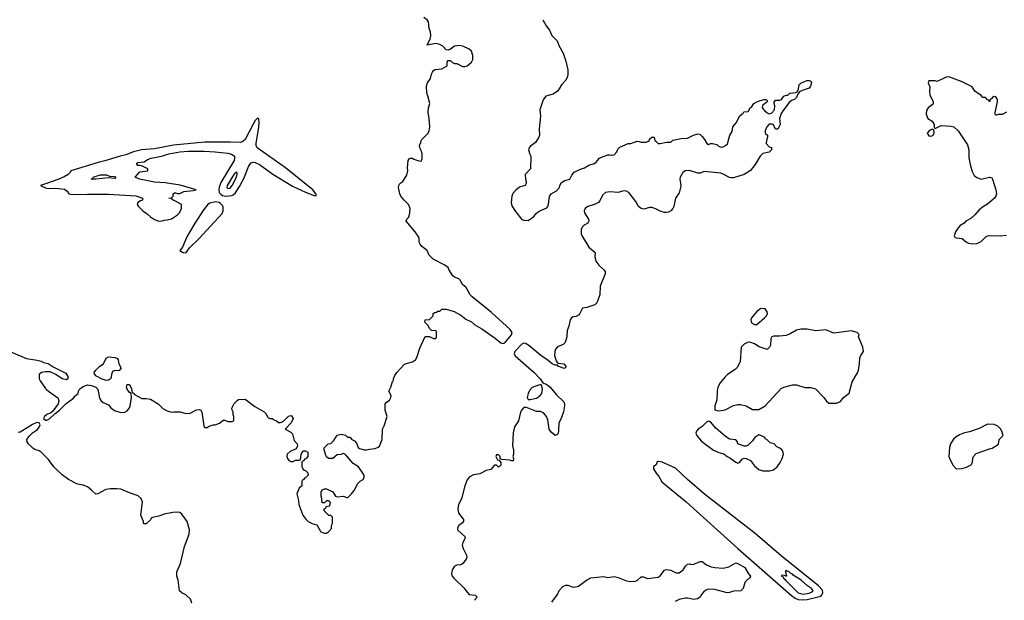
# Model space of a CAD drawing. Header units: inches. Extents: x 2473073 to 2657680, y 705365 to 849016.
# Tile 27 of 151: x 2529744 to 2539130, y 763019 to 768550. Entities that reach past the tile are written whole.
import ezdxf

# ---------------------------------------------------------------- set-up
doc = ezdxf.new("R2010")
doc.units = ezdxf.units.IN
doc.header["$MEASUREMENT"] = 0
doc.layers.add('C5726', color=7, linetype='Continuous')
doc.layers.add('C5736', color=7, linetype='Continuous')

msp = doc.modelspace()

# ---------------------------------------------------------------- linework, layer by layer
at = {"layer": 'C5726', "color": 5}
for points, elevation in [([(2530000, 766989.8), (2529942, 766970), (2529990, 766947.7), (2530000, 766946.5)], 60), ([(2529550.5, 765430.5), (2529810, 765321), (2529910, 765306.8), (2529950, 765296), (2529970, 765284.7), (2530000, 765277.7)], 40), ([(2530000, 765195.3), (2529990, 765195.3), (2529951.3, 765188.7), (2529931.3, 765168.7), (2529931, 765130), (2529938.8, 765110), (2529990, 765038), (2530000, 765028)], 40), ([(2530000, 764784.8), (2529981.7, 764770), (2529972, 764750), (2529990, 764734.6), (2530000, 764736.2)], 40), ([(2530000, 764380.2), (2529949.8, 764429.8), (2529930, 764443.1), (2529890, 764455.3), (2529870, 764467.6), (2529826.9, 764510), (2529814.7, 764530), (2529811.6, 764550), (2529840.5, 764590), (2529865.1, 764614.9), (2529913.9, 764646.1), (2529931.5, 764668.5), (2529938, 764690), (2529929.7, 764709.7), (2529908.6, 764711.4), (2529867.9, 764692.1), (2529750, 764619.6), (2529730, 764618.4)], 40)]:
    msp.add_lwpolyline(points, dxfattribs=dict(at, elevation=elevation))
at = {"layer": 'C5736', "color": 5}
for points, elevation in [([(2530000, 764736.2), (2530010, 764737.8), (2530030.7, 764749.3), (2530082, 764798), (2530123.6, 764830), (2530186.4, 764893.6), (2530255.8, 764944.2), (2530270, 764962.8), (2530302, 764990), (2530304, 765010), (2530315.3, 765030), (2530350, 765056), (2530390, 765071.3), (2530430, 765066), (2530471.3, 765050), (2530490.8, 765030), (2530505.2, 764945.2), (2530519.8, 764919.8), (2530541.6, 764901.6), (2530590, 764881), (2530613.7, 764853.7), (2530647.9, 764827.9), (2530707.1, 764807.1), (2530746, 764810), (2530770, 764824.7), (2530790, 764852), (2530797.2, 764870), (2530809, 764950), (2530808, 764988), (2530790, 764998), (2530768.7, 765030), (2530762, 765050), (2530770, 765074), (2530790, 765074), (2530810, 765034), (2530818, 764998), (2530830, 764992), (2530838, 764978), (2530910, 764942.8), (2530950, 764942.8), (2530990, 764934.8), (2531064.7, 764890), (2531110, 764844.7), (2531150, 764822.8), (2531190, 764811), (2531210, 764814.8), (2531270, 764814), (2531330, 764798), (2531370, 764802), (2531430, 764832), (2531456.9, 764836.9), (2531471.1, 764831.1), (2531482, 764810), (2531499.6, 764679.6), (2531502, 764670), (2531510, 764664.7), (2531530, 764666), (2531550, 764678), (2531588.9, 764691.1), (2531608.4, 764691.6), (2531650, 764704.7), (2531690, 764738), (2531730, 764722), (2531770, 764722), (2531786, 764730), (2531786, 764770), (2531778, 764790), (2531778, 764810), (2531768.9, 764828.9), (2531768, 764850), (2531790, 764894), (2531816.4, 764923.6), (2531830, 764931.3), (2531895.3, 764935.3), (2531986.4, 764866.4), (2532073.7, 764813.7), (2532094, 764794), (2532106.4, 764766.4), (2532116.9, 764756.9), (2532130, 764751.3), (2532150, 764751.3), (2532170, 764738), (2532194, 764730), (2532210, 764714), (2532230, 764714), (2532256.4, 764723.6), (2532308.4, 764771.6), (2532330, 764778), (2532335.3, 764775.3), (2532351, 764750), (2532331.6, 764708.4), (2532274, 764650), (2532330, 764622), (2532346, 764606), (2532361, 764541), (2532390.9, 764510.9), (2532392, 764490), (2532378.8, 764461.2), (2532323.6, 764436.4), (2532294, 764410), (2532292, 764390), (2532298, 764370), (2532310, 764352), (2532330, 764342), (2532350, 764342), (2532372.7, 764352.7), (2532410, 764354), (2532422, 764358), (2532428.4, 764411.6), (2532443.1, 764436.9), (2532450, 764442), (2532470, 764442), (2532492, 764430), (2532491.6, 764388.4), (2532472.7, 764367.3), (2532458, 764362), (2532452.7, 764347.3), (2532438, 764342), (2532434, 764330), (2532434, 764290), (2532442, 764270), (2532450, 764262), (2532472.7, 764252.7), (2532492.7, 764232.7), (2532494, 764210), (2532470, 764186), (2532458, 764182), (2532450, 764166), (2532438, 764162), (2532434, 764150), (2532434, 764110), (2532410, 764086), (2532385.4, 764034.6), (2532402, 763970), (2532404.7, 763930), (2532444.7, 763830), (2532471.6, 763791.6), (2532494, 763770), (2532534, 763750), (2532576.9, 763736.9), (2532614, 763670), (2532650, 763658), (2532670, 763658), (2532688, 763670), (2532716.4, 763703.6), (2532718, 763730), (2532726, 763750), (2532726, 763810), (2532710, 763826), (2532690, 763826), (2532646, 763870), (2532648.4, 763891.6), (2532662, 763898), (2532667.3, 763912.7), (2532702, 763918), (2532706, 763950), (2532690, 763966), (2532670, 763966), (2532650, 763946), (2532628.4, 763948.4), (2532626, 763990), (2532618, 764010), (2532618, 764050), (2532627.3, 764072.7), (2532650, 764082), (2532670, 764082), (2532730.8, 764050.8), (2532754, 764010), (2532770, 764004.7), (2532830, 764011.3), (2532870, 763994), (2532908.4, 764031.6), (2532933.6, 764066.4), (2532968, 764130), (2532990, 764154), (2533018, 764170), (2533027.3, 764192.7), (2533028, 764210), (2532975.3, 764290), (2532923.1, 764323.1), (2532850, 764408), (2532830, 764418), (2532807.3, 764407.3), (2532770, 764406), (2532730, 764368.7), (2532688.4, 764368.4), (2532670, 764386), (2532658, 764410), (2532654.6, 764434.6), (2532646, 764450), (2532646, 764470), (2532686, 764510), (2532710, 764514), (2532740.4, 764539.6), (2532770, 764591.3), (2532810, 764602), (2532851.6, 764591.6), (2532870, 764574), (2532890, 764574), (2532911.6, 764551.6), (2532936.9, 764536.9), (2532956, 764516), (2532970, 764474), (2532983.6, 764463.6), (2533030, 764451.3), (2533050, 764451.3), (2533080.2, 764459.8), (2533134.6, 764465.4), (2533163.1, 764476.9), (2533173.6, 764486.4), (2533199, 764550), (2533202, 764650), (2533220.2, 764679.8), (2533248, 764770), (2533229.1, 764829.1), (2533229.2, 764890), (2533238, 764902), (2533270, 764926), (2533282.7, 764950), (2533285.2, 764970), (2533262, 765010), (2533282, 765050), (2533298, 765102), (2533307.3, 765112.7), (2533308, 765130), (2533320.2, 765159.8), (2533338, 765190), (2533410, 765264.7), (2533430, 765276), (2533489.1, 765290.9), (2533518, 765310), (2533529.1, 765330.9), (2533558, 765422), (2533608.9, 765531.1), (2533650, 765532), (2533690, 765514), (2533710, 765514), (2533718, 765530), (2533718, 765578), (2533710, 765586), (2533670, 765588), (2533650, 765608), (2533638, 765638), (2533608, 765670), (2533608.9, 765691.1), (2533650, 765694), (2533686, 765730), (2533686, 765750), (2533700.4, 765759.6), (2533716.4, 765763.6), (2533730, 765774), (2533750, 765774), (2533770, 765792), (2533809, 765791), (2533886, 765770), (2533950, 765734.2), (2533996.2, 765696.2), (2534050, 765670.2), (2534083.5, 765643.5), (2534150, 765604.1), (2534276, 765516), (2534330, 765470.1), (2534350, 765464.8), (2534370, 765472.8), (2534433.6, 765546.4), (2534438.6, 765570), (2534418.5, 765598.5), (2534240.6, 765760.6), (2534057.7, 765910), (2534039.1, 765930), (2534000.1, 766000.1), (2533966.2, 766026.2), (2533944.5, 766070), (2533930, 766081.6), (2533890, 766098), (2533873.2, 766110), (2533835.3, 766170), (2533828, 766190), (2533798, 766210), (2533687.2, 766267.2), (2533646.6, 766306.6), (2533629.3, 766350), (2533577.2, 766390), (2533562, 766410), (2533554, 766430), (2533554, 766470), (2533550, 766478), (2533513.2, 766530), (2533428.7, 766630), (2533435.3, 766650), (2533450, 766664.7), (2533457.2, 766682.8), (2533464.5, 766710), (2533466.6, 766750), (2533450, 766789), (2533409.2, 766830), (2533379, 766870), (2533369, 766890), (2533355.3, 766950), (2533358, 766970), (2533368, 766990), (2533395.3, 767010), (2533434, 767070), (2533444, 767110), (2533441.2, 767138.8), (2533448.7, 767210), (2533456.4, 767223.6), (2533468.9, 767231.1), (2533490, 767230.8), (2533502, 767222), (2533550, 767204), (2533570, 767201), (2533580.2, 767219.8), (2533582.4, 767270), (2533575.9, 767295.9), (2533559, 767330), (2533555.3, 767350), (2533558, 767362), (2533567.3, 767372.7), (2533568, 767390), (2533578, 767410), (2533639, 767470), (2533649, 767490), (2533653.2, 767530), (2533648.7, 767610), (2533637.2, 767670), (2533642, 767710), (2533653.2, 767750), (2533634.6, 767825.4), (2533624, 767850), (2533622, 767918), (2533633.2, 767950), (2533659, 767990), (2533669, 768030), (2533679, 768050), (2533690, 768064.7), (2533705.6, 768074.4), (2533770, 768082.8), (2533813.6, 768106.4), (2533818, 768110), (2533818, 768150), (2533830, 768162), (2533850, 768162), (2533870, 768142), (2533890, 768132), (2533911.6, 768131.6), (2533965.4, 768105.4), (2533990, 768104.7), (2534010, 768111.3), (2534050, 768144.7), (2534065.2, 768170), (2534065.2, 768210), (2534052.7, 768250), (2534030, 768269), (2533970, 768297.2), (2533935.3, 768304.7), (2533890, 768299), (2533850, 768268.7), (2533830, 768259), (2533810, 768262), (2533779.3, 768299.3), (2533750, 768314), (2533710, 768324), (2533630, 768306), (2533628, 768310), (2533638, 768322), (2533638, 768330), (2533656, 768364), (2533663.2, 768396.8), (2533660.9, 768430), (2533646.6, 768470), (2533641.2, 768530), (2533630, 768548.7), (2533598, 768570)], 40), ([(2534731.5, 768550), (2534762.3, 768490), (2534794.4, 768450), (2534818, 768398), (2534868.4, 768350), (2534883.9, 768303.9), (2534924.2, 768230), (2534950, 768154.8), (2534970, 768071), (2534971, 768030), (2534966, 768010), (2534950, 767972.3), (2534908, 767930), (2534888.5, 767890), (2534872, 767870), (2534830, 767842), (2534760.1, 767819.9), (2534733.6, 767786.4), (2534704, 767690), (2534708.8, 767630), (2534697.4, 767510), (2534699.1, 767450), (2534694, 767430), (2534661.1, 767378.9), (2534610, 767342), (2534601, 767330), (2534596, 767310), (2534606, 767270), (2534616, 767250), (2534614, 767130), (2534563.6, 767076.4), (2534564.7, 767030), (2534571.3, 767010), (2534571.3, 766990), (2534562, 766970), (2534510, 766955.3), (2534473, 766927), (2534446.2, 766893.8), (2534436.3, 766870), (2534430.6, 766810), (2534435.9, 766775.9), (2534470, 766722.8), (2534530, 766647.3), (2534550, 766638.8), (2534590, 766638), (2534644.7, 766675.3), (2534675.3, 766710), (2534702, 766730), (2534770, 766758), (2534779, 766770), (2534786.3, 766793.7), (2534795.5, 766864.5), (2534809.4, 766890.6), (2534860.2, 766919.8), (2534888.9, 766951.1), (2534894, 766970), (2534910, 766998), (2534942, 767018), (2534990, 767032), (2535009, 767070), (2535030, 767096), (2535090, 767126), (2535130, 767138.8), (2535170, 767162.8), (2535221.2, 767178.8), (2535237.2, 767190), (2535270, 767231), (2535290, 767241), (2535350, 767261), (2535370, 767262.8), (2535390, 767258), (2535410, 767262), (2535435.3, 767290), (2535444.7, 767315.3), (2535465.6, 767334.4), (2535546, 767370), (2535570, 767371.3), (2535630, 767392), (2535651.1, 767391.1), (2535670, 767382), (2535716.4, 767383.6), (2535734, 767394), (2535746, 767394), (2535748.4, 767411.6), (2535770, 767432), (2535794, 767430), (2535798, 767398), (2535810, 767394), (2535830, 767372), (2535850, 767372), (2535910, 767382), (2535950, 767382), (2535970, 767402), (2536050, 767418), (2536110, 767422), (2536166, 767450), (2536210, 767461), (2536230, 767456), (2536250, 767438), (2536272, 767410), (2536294, 767370), (2536310, 767362), (2536330, 767372), (2536350, 767371.3), (2536390, 767362), (2536406.4, 767346.4), (2536430, 767336), (2536450, 767337.3), (2536474, 767350), (2536491.6, 767368.4), (2536515.1, 767450), (2536535.3, 767484.7), (2536543.7, 767530), (2536577.2, 767570), (2536606, 767630), (2536630, 767654), (2536642, 767658), (2536648.4, 767671.6), (2536690, 767674), (2536708.7, 767710), (2536722, 767718), (2536742, 767750), (2536778, 767770), (2536838, 767790), (2536862, 767790), (2536872, 767770), (2536826.8, 767733.2), (2536822, 767710), (2536843.5, 767683.5), (2536870, 767662), (2536890, 767652), (2536910, 767658), (2536939, 767690), (2536944, 767730), (2536935.3, 767750), (2536936.4, 767763.6), (2536950, 767782), (2536990, 767784.7), (2537006, 767790), (2537030, 767822), (2537052, 767832), (2537068, 767832), (2537086, 767850), (2537143.1, 767856.9), (2537156.4, 767863.6), (2537164, 767876), (2537175.3, 767930), (2537190, 767944.7), (2537248.9, 767971.1), (2537271.1, 767971.1), (2537284.7, 767964.7), (2537291, 767950), (2537282, 767918), (2537270, 767898), (2537204, 767876), (2537178, 767862), (2537161, 767839), (2537150, 767808.7), (2537130, 767789), (2537101, 767779), (2537079.8, 767760.2), (2537018.3, 767681.7), (2537003.1, 767656.9), (2536987.3, 767610), (2536993.4, 767550), (2536970, 767508), (2536950, 767506), (2536930, 767548), (2536916, 767556), (2536890, 767553.2), (2536866, 767530), (2536851.3, 767490), (2536852, 767470), (2536874, 767450), (2536874, 767430), (2536862, 767398), (2536861, 767370), (2536890, 767338), (2536911.3, 767331.3), (2536911, 767310), (2536890, 767289.2), (2536830, 767274), (2536802, 767250), (2536754.4, 767170), (2536710, 767114), (2536650, 767074), (2536550, 767042.7), (2536530, 767042.7), (2536510, 767046), (2536456.6, 767076.6), (2536427.6, 767087.6), (2536270, 767105.2), (2536232.2, 767087.8), (2536210, 767086.3), (2536130, 767113.6), (2536089, 767111), (2536065.9, 767094.1), (2536042, 767050), (2536037.6, 767030), (2536046.7, 766970), (2536044.9, 766950), (2536030, 766901.2), (2535997.1, 766850), (2535980.5, 766770), (2535970.3, 766749.7), (2535950, 766729.3), (2535930, 766717), (2535910, 766712.3), (2535890, 766712.3), (2535850, 766724.5), (2535808.6, 766748.6), (2535770, 766759.7), (2535750, 766759.7), (2535690, 766745.4), (2535670, 766749.7), (2535644, 766770), (2535616.6, 766816.6), (2535550, 766903.6), (2535530, 766916.3), (2535510, 766919.6), (2535490, 766917.6), (2535450, 766903.6), (2535370, 766909.7), (2535330, 766902.4), (2535301.5, 766878.5), (2535275.6, 766824.4), (2535263, 766810), (2535230, 766792.6), (2535158.8, 766770), (2535133.4, 766750), (2535126.4, 766730), (2535128.4, 766710), (2535168, 766650), (2535170.6, 766630), (2535158.8, 766610), (2535126.6, 766593.4), (2535105.9, 766574.1), (2535096.5, 766550), (2535096.5, 766510), (2535106.3, 766486.3), (2535170, 766383.8), (2535230, 766331), (2535226.7, 766290), (2535237, 766250), (2535264.9, 766210), (2535310.6, 766170), (2535324.9, 766150), (2535324.9, 766130), (2535277.6, 766010), (2535274, 765930), (2535246.4, 765853.6), (2535226, 765834), (2535190, 765819.3), (2535150, 765807), (2535110, 765801.2), (2535083.1, 765750), (2535070, 765734), (2535050, 765722.4), (2535021.7, 765718.3), (2535005.5, 765710), (2534992.7, 765690), (2534980.4, 765630), (2534962.4, 765590), (2534960.4, 765530), (2534944.9, 765475.1), (2534925.3, 765454.7), (2534870, 765433.6), (2534852.7, 765410), (2534846, 765390), (2534843.8, 765350), (2534859.9, 765299.9), (2534870, 765282), (2534878, 765278), (2534930.4, 765270.4), (2534950.8, 765250), (2534946, 765234), (2534930, 765226), (2534878, 765250), (2534870, 765258), (2534850, 765259.3), (2534820.9, 765270), (2534783.6, 765303.6), (2534711.1, 765350), (2534614.2, 765434.2), (2534570, 765466.4), (2534550, 765467.3), (2534530, 765457.8), (2534463.5, 765390), (2534457.7, 765370), (2534467, 765347), (2534650.2, 765190), (2534707.4, 765130), (2534731.8, 765091.8), (2534770, 765074.6), (2534802, 765050), (2534859.2, 764979.2), (2534930.5, 764910), (2534938.8, 764890), (2534938.8, 764870), (2534927.1, 764812.9), (2534904.7, 764750), (2534884.7, 764710), (2534882, 764638), (2534876, 764610), (2534870, 764598), (2534850, 764588.7), (2534810, 764622), (2534792.3, 764650), (2534778.6, 764738.6), (2534765.2, 764770), (2534740.2, 764800.2), (2534710, 764819), (2534670, 764818), (2534575.5, 764855.5), (2534550, 764854), (2534530, 764834), (2534518, 764810), (2534500.5, 764730), (2534462.8, 764670), (2534447.1, 764612.9), (2534440.7, 764490), (2534450.9, 764449.1), (2534451, 764410), (2534444.7, 764390), (2534451.6, 764368.4), (2534450, 764346), (2534430, 764348), (2534415.3, 764355.3), (2534340.4, 764360.4), (2534326, 764366), (2534326, 764390), (2534310, 764406), (2534290, 764406), (2534282, 764390), (2534298, 764358), (2534314, 764354), (2534332, 764332), (2534330, 764306), (2534314, 764290), (2534306, 764290), (2534290, 764306), (2534270, 764306), (2534236, 764264), (2534190, 764255.3), (2534130, 764224), (2534070, 764214), (2534030, 764192.7), (2534010, 764165.2), (2533987, 764110), (2533955.3, 763984.7), (2533928.2, 763930), (2533920.4, 763890), (2533928.7, 763848.7), (2533976, 763790), (2533976, 763770), (2533964.5, 763755.5), (2533931, 763730), (2533918.8, 763710), (2533918.8, 763690), (2533923.4, 763683.4), (2533987.1, 763627.1), (2533991.3, 763610), (2533967.3, 763570), (2533963.5, 763543.5), (2533970.9, 763510.9), (2534004.7, 763450), (2534006.8, 763430), (2534001, 763410), (2533970, 763368.7), (2533950, 763355.3), (2533910, 763354), (2533890, 763344), (2533868.2, 763310), (2533859.3, 763270), (2533866.4, 763250), (2533881.6, 763230), (2533979.1, 763139.1), (2534010, 763095.5), (2534030, 763075.5), (2534086.4, 763066.4), (2534104.7, 763050), (2534081.3, 763018.7)], 40), ([(2539152, 767670), (2539110, 767648), (2539070, 767648), (2539050, 767638), (2539042, 767650), (2539043.1, 767663.1), (2539065.2, 767770), (2539064, 767790), (2539050, 767815.3), (2539030, 767817.2), (2539018, 767810), (2539010, 767798), (2538992, 767788), (2538991.3, 767770), (2538986, 767770), (2538982, 767782), (2538970, 767786), (2538950, 767808), (2538926, 767810), (2538908.7, 767828.7), (2538850, 767869), (2538824, 767910), (2538730, 767959.3), (2538610, 768001.2), (2538590, 768004), (2538570, 767999), (2538490, 767962), (2538470, 767968), (2538410, 767966), (2538404.7, 767950), (2538422, 767910), (2538418, 767870), (2538421, 767830), (2538451, 767770), (2538451.3, 767750), (2538442, 767738), (2538404.7, 767710), (2538390, 767686), (2538384.7, 767650), (2538402, 767610), (2538443.6, 767583.6), (2538462, 767550), (2538462, 767522), (2538470, 767514), (2538530, 767542), (2538623.1, 767536.9), (2538650.6, 767530.6), (2538691, 767490), (2538779.3, 767359.3), (2538793, 767310), (2538793.7, 767233.7), (2538804, 767170), (2538824.5, 767104.5), (2538844.5, 767064.5), (2538870, 767046), (2538910, 767032), (2538990, 767051), (2539010, 767042), (2539018, 767030), (2539050.7, 766930), (2539056, 766890), (2539051, 766870), (2539036, 766850), (2538970, 766793.2), (2538931.3, 766770), (2538890, 766737.2), (2538850.3, 766689.6), (2538810, 766656), (2538764.7, 766630), (2538747.3, 766612.7), (2538710.9, 766589.1), (2538690, 766568), (2538664.7, 766530), (2538652, 766490), (2538659.6, 766479.6), (2538671.6, 766471.6), (2538730, 766464.7), (2538770, 766431.3), (2538790, 766421), (2538830, 766414.8), (2538870, 766418.8), (2538890, 766426), (2538910, 766436), (2538956.6, 766483.4), (2538970, 766490.6), (2538990, 766493.4), (2539089.5, 766490.5), (2539150, 766497.3)], 60), ([(2530000, 766946.5), (2530030, 766943), (2530084.5, 766944.5), (2530170, 766934.8), (2530196.9, 766916.9), (2530214, 766890), (2530228, 766888), (2530310, 766884.4), (2530391.2, 766888.8), (2530590, 766886.3), (2530850, 766870.5), (2530870, 766866), (2530914, 766850), (2530914, 766830), (2530895.3, 766824.7), (2530872, 766810), (2530864.7, 766790), (2530878, 766770), (2530918, 766730), (2530959.8, 766699.8), (2530990, 766671.3), (2531030, 766646), (2531070, 766632), (2531107.3, 766632.7), (2531120.4, 766639.6), (2531150, 766644.7), (2531190, 766652), (2531248, 766690), (2531268, 766710), (2531288, 766750), (2531288, 766790), (2531230, 766822), (2531206, 766830), (2531187.3, 766847.3), (2531166, 766850), (2531190, 766854), (2531206, 766870), (2531206, 766890), (2531220.4, 766899.6), (2531230, 766902), (2531250, 766894), (2531270, 766894), (2531310, 766914), (2531398, 766922), (2531426, 766930), (2531273.3, 766973.3), (2531130, 766995.1), (2531030, 767003.5), (2530886, 767030), (2530846, 767050), (2530890, 767102), (2530966, 767110), (2530966, 767130), (2530914.6, 767154.6), (2530890, 767162), (2530870, 767162), (2530858, 767170), (2530869.3, 767190.7), (2530930, 767196), (2530962.5, 767217.5), (2530998, 767230), (2531110, 767254.4), (2531166.4, 767273.6), (2531269.8, 767290.2), (2531350, 767296.3), (2531503.2, 767296.8), (2531608, 767292), (2531730, 767277.2), (2531762.6, 767270), (2531779.7, 767259.7), (2531790.5, 767250), (2531793.3, 767230), (2531787.4, 767210), (2531661.4, 766998.6), (2531644.5, 766955.5), (2531641.3, 766930), (2531645.2, 766905.2), (2531663.5, 766883.5), (2531676.2, 766876.2), (2531710, 766870.1), (2531765.6, 766874.4), (2531779.6, 766880.4), (2531800.5, 766899.5), (2531839.5, 766960.5), (2531881.4, 767038.6), (2531930, 767159.3), (2531950, 767185.3), (2531970, 767193.9), (2531990, 767191), (2532029.1, 767170), (2532158.9, 767078.9), (2532344.4, 766964.4), (2532470, 766905.3), (2532550, 766873.7), (2532569.1, 766870.9), (2532571.2, 766888.8), (2532538.2, 766930), (2532278.3, 767138.3), (2532009.5, 767330), (2531999.5, 767350), (2531997.8, 767370), (2532025.3, 767525.3), (2532028.8, 767568.8), (2532022.7, 767602.7), (2532010, 767613.3), (2531990, 767589.7), (2531970, 767555.3), (2531893, 767410), (2531871.7, 767388.3), (2531850, 767379.6), (2531750, 767383.5), (2531510, 767382.1), (2531210, 767355.1), (2531030, 767319.3), (2530906, 767310), (2530830, 767290.7), (2530756.9, 767263.1), (2530701, 767250), (2530555.8, 767204.2), (2530491.3, 767190), (2530232, 767110), (2530225.4, 767094.6), (2530206.4, 767073.6), (2530168.3, 767051.7), (2530118, 767030), (2530000, 766989.8)], 60), ([(2530000, 765277.7), (2530014.4, 765274.4), (2530063.6, 765243.6), (2530183.6, 765183.6), (2530202, 765150), (2530202, 765130), (2530190, 765118), (2530150, 765128.7), (2530090, 765168.7), (2530035.3, 765195.3), (2530000, 765195.3)], 40), ([(2530000, 765028), (2530018, 765010), (2530106.8, 764946.8), (2530118.5, 764918.5), (2530110.3, 764889.6), (2530059.7, 764820.3), (2530037.5, 764802.5), (2530008.4, 764791.6), (2530000, 764784.8)], 40), ([(2531384, 762990), (2531373.2, 763030), (2531329, 763070), (2531289, 763090), (2531269.3, 763110), (2531255.1, 763210), (2531241.2, 763250), (2531240.9, 763290), (2531278.4, 763370), (2531315.4, 763530), (2531359.6, 763650), (2531363.6, 763690), (2531342, 763770), (2531290, 763838), (2531270, 763854), (2531250, 763857), (2531204.9, 763855.1), (2531121.3, 763838.7), (2531070, 763820.9), (2531010.9, 763809.1), (2530998, 763802), (2530990, 763786), (2530950, 763746), (2530930, 763746), (2530926, 763750), (2530926, 763770), (2530899, 763830), (2530913.8, 763953.8), (2530902, 763990), (2530875.3, 764015.3), (2530790, 764043.5), (2530710, 764076.4), (2530670, 764079.7), (2530610, 764080.5), (2530564.9, 764075.1), (2530490, 764034), (2530470, 764029), (2530430, 764069), (2530390, 764099), (2530350, 764117.2), (2530310, 764120.9), (2530290, 764127.3), (2530210, 764168.7), (2530150, 764213.5), (2530087.7, 764270), (2530068.9, 764290), (2530020.2, 764360.2), (2530000, 764380.2)], 40), ([(2534818.6, 763001.4), (2534870, 763074.8), (2534888.5, 763111.5), (2534920.9, 763150), (2534950, 763164.4), (2534970, 763164.4), (2535010, 763148), (2535030, 763145.5), (2535070, 763153), (2535148.6, 763211.4), (2535190, 763231.5), (2535310, 763245.5), (2535350, 763237.1), (2535410, 763244), (2535450, 763234.8), (2535530, 763202.8), (2535570, 763197.3), (2535610, 763201), (2535630, 763206), (2535670, 763241), (2535690, 763241), (2535730, 763226.8), (2535830, 763240.4), (2535850, 763250.6), (2535890, 763306.8), (2535907.5, 763312.5), (2535950, 763304.9), (2536001.1, 763281.1), (2536030, 763282), (2536069.7, 763310.3), (2536090, 763342.8), (2536110, 763364), (2536130, 763367.3), (2536150, 763360.5), (2536170, 763363), (2536230, 763388), (2536250, 763387.3), (2536290, 763357.3), (2536336.8, 763336.8), (2536370.5, 763330.5), (2536450, 763326), (2536503.6, 763336.4), (2536570, 763376), (2536590, 763371), (2536658, 763330), (2536692, 763270), (2536712, 763250), (2536704.7, 763230), (2536683.4, 763216.6), (2536657.3, 763190), (2536640.7, 763130), (2536618, 763110), (2536550, 763107.3), (2536510, 763092.3), (2536490, 763089.7), (2536370, 763120.7), (2536310, 763123.7), (2536286, 763114), (2536263.4, 763096.6), (2536241, 763070), (2536230, 763048.7), (2536207.1, 763032.9), (2536170, 763025.1), (2536110, 763038.7), (2536090, 763038.7), (2536030, 763025.1), (2535993.6, 763006.4)], 40)]:
    msp.add_lwpolyline(points, dxfattribs=dict(at, elevation=elevation))
for points, elevation in [([(2538450, 767506), (2538430, 767502), (2538410, 767489), (2538394.8, 767470), (2538410, 767444.9), (2538430, 767439.1), (2538450, 767446.8), (2538461.2, 767470), (2538458, 767498)], 60), ([(2530650, 767038), (2530590, 767042), (2530470, 767029.6), (2530426, 767030), (2530442, 767038), (2530446, 767050), (2530510, 767070.6), (2530570.7, 767070.7), (2530599.6, 767059.6), (2530650, 767056), (2530662, 767050)], 60), ([(2531810, 767096.2), (2531790, 767078.3), (2531770, 767051), (2531723.2, 766970), (2531718.6, 766950), (2531730, 766941.7), (2531750, 766946.3), (2531771.4, 766970), (2531811, 767050), (2531817.2, 767077.2), (2531816.2, 767090)], 80), ([(2531610, 766814.7), (2531556.7, 766803.3), (2531534.4, 766785.6), (2531498.8, 766741.2), (2531419.2, 766620.8), (2531360.1, 766519.9), (2531338.7, 766481.3), (2531296.7, 766383.3), (2531271, 766350), (2531294.9, 766334.9), (2531310, 766330.5), (2531330, 766332.7), (2531362.6, 766377.5), (2531455.8, 766464.2), (2531675.2, 766704.8), (2531684.9, 766730), (2531684, 766764), (2531678.6, 766778.6), (2531659.6, 766799.6), (2531646.9, 766806.9)], 60), ([(2536810, 765799), (2536770, 765769.2), (2536719.1, 765710), (2536713, 765690), (2536722, 765662), (2536750, 765644.9), (2536770, 765647.3), (2536845.2, 765710), (2536862.7, 765730), (2536871.8, 765750), (2536870, 765766), (2536850, 765794)], 60), ([(2537250, 765601.6), (2537190, 765600.5), (2537150, 765591.8), (2537090, 765558), (2537050, 765541.2), (2536986.4, 765533.6), (2536930, 765535.3), (2536914, 765530), (2536904.7, 765510), (2536902, 765450), (2536890.9, 765429.1), (2536870, 765408), (2536794.6, 765434.6), (2536750, 765462), (2536714.6, 765474.6), (2536690, 765478), (2536650, 765458), (2536622, 765430), (2536611, 765290), (2536583.5, 765236.5), (2536563.5, 765216.5), (2536490.7, 765169.3), (2536470, 765148.7), (2536421, 765090), (2536400.7, 765050), (2536393.4, 765010), (2536390.7, 764930), (2536371, 764870), (2536372, 764832), (2536402.8, 764822.8), (2536430, 764826.8), (2536470, 764834.8), (2536550, 764874.8), (2536590, 764884.7), (2536616.4, 764883.6), (2536670, 764870.8), (2536730, 764836), (2536790, 764838), (2536850, 764871), (2537004.7, 765035.3), (2537030, 765050.6), (2537110, 765070.6), (2537150, 765070.6), (2537230, 765046.8), (2537286.4, 765046.4), (2537330, 765034.8), (2537410.5, 764950.5), (2537434.8, 764914.8), (2537458, 764898), (2537530, 764898), (2537570, 764911.3), (2537599, 764950), (2537650, 764992), (2537681.2, 765098.8), (2537730, 765184.7), (2537739.3, 765210), (2537749.3, 765270), (2537752.9, 765327.1), (2537762, 765350), (2537788, 765390), (2537782, 765430), (2537742, 765530), (2537746, 765550), (2537728, 765570), (2537670, 765585.2), (2537510, 765565.2), (2537490, 765569.2), (2537430, 765595.3), (2537333.2, 765586.8)], 60), ([(2530690, 765206), (2530650, 765208), (2530630, 765198), (2530618, 765170), (2530616.9, 765143.1), (2530610, 765128), (2530590, 765115.3), (2530570, 765114), (2530530, 765125.2), (2530470, 765157.2), (2530456, 765176), (2530455.1, 765190), (2530469.5, 765210), (2530509.8, 765250.2), (2530542.7, 765270), (2530570, 765326.8), (2530590, 765337.1), (2530650, 765333), (2530670, 765326), (2530682.8, 765310), (2530690.8, 765270.8), (2530711.3, 765230)], 40), ([(2534713.2, 765073.2), (2534690, 765069.3), (2534630, 765045.2), (2534603.4, 765016.6), (2534590.7, 764990), (2534582.8, 764950), (2534590, 764932), (2534611, 764931), (2534670, 764944), (2534698, 764962), (2534720.9, 764990), (2534729.3, 765030), (2534721.2, 765061.2)], 40), ([(2536310, 764724), (2536290, 764715.3), (2536250, 764673.2), (2536210.5, 764649.5), (2536194.8, 764630), (2536190.7, 764610), (2536199.1, 764590), (2536239.3, 764539.3), (2536260.9, 764520.9), (2536358, 764450), (2536410, 764426.8), (2536455.3, 764415.3), (2536488.2, 764388.2), (2536515.2, 764375.2), (2536570, 764336), (2536590, 764326.8), (2536606, 764330), (2536634.6, 764365.4), (2536650, 764372), (2536671.1, 764371.1), (2536710, 764351.3), (2536750, 764298.8), (2536790, 764264), (2536830, 764251), (2536890.9, 764250.9), (2536930, 764262), (2536963.7, 764290), (2536994.5, 764330), (2537012.7, 764370), (2537024, 764410), (2537022.7, 764430), (2537010, 764452.7), (2536990, 764469), (2536962, 764482), (2536935.3, 764510), (2536898, 764518), (2536866, 764550), (2536855.3, 764555.3), (2536846, 764570), (2536810, 764588.7), (2536790, 764595.3), (2536752, 764570), (2536730, 764538), (2536690, 764498), (2536670, 764488), (2536651.6, 764488.4), (2536588.7, 764508.7), (2536586, 764530), (2536570, 764546), (2536510, 764554), (2536470, 764580.9), (2536379.4, 764659.4), (2536330, 764719)], 60), ([(2538970, 764696), (2538890, 764656.2), (2538797.3, 764622.7), (2538750, 764614), (2538703.4, 764596.6), (2538670, 764575.3), (2538647.5, 764552.5), (2538616, 764510), (2538607.1, 764472.9), (2538602.8, 764390), (2538610, 764362), (2538642, 764302), (2538670, 764272), (2538730, 764276), (2538770, 764286), (2538813.2, 764310), (2538826.3, 764333.7), (2538829.3, 764370), (2538836, 764390), (2538863.3, 764416.7), (2538990, 764462.8), (2539013.2, 764466.8), (2539075.3, 764504.7), (2539082, 764550), (2539118, 764590), (2539108, 764630), (2539093.6, 764653.6), (2539070, 764678), (2539033.6, 764693.6)], 60), ([(2535838, 764342), (2535822.8, 764337.2), (2535811.3, 764310), (2535786.8, 764293.2), (2535787.5, 764272.5), (2535810.4, 764230), (2535837.5, 764197.5), (2535866.6, 764146.6), (2536098.2, 763958.2), (2536590, 763511.4), (2537103.1, 763063.1), (2537137.6, 763037.6), (2537165.8, 763025.8), (2537210, 763022), (2537250, 763025.1), (2537380.2, 763059.8), (2537392.5, 763070), (2537401.3, 763090), (2537396.5, 763116.5), (2537358, 763158), (2537003.7, 763443.7), (2536754.3, 763654.3), (2536273.2, 764030), (2536109, 764169), (2535996.6, 764276.6), (2535870, 764336.2)], 60), ([(2537050, 763306), (2537044.7, 763290), (2537054, 763250), (2537048.4, 763248.4), (2537036.4, 763256.4), (2537010, 763258), (2537006.4, 763253.6), (2537010, 763246.8), (2537023.6, 763243.6), (2537026.8, 763230), (2537039.5, 763219.5), (2537043, 763210), (2537165.5, 763090), (2537210, 763076.2), (2537270, 763088), (2537290, 763096.1), (2537306.9, 763110), (2537291.6, 763130), (2537255.5, 763155.5), (2537195.1, 763210), (2537118.7, 763258.7), (2537110, 763269.2), (2537094.3, 763274.3), (2537079, 763290), (2537062.8, 763297.2), (2537055.3, 763295.3)], 80)]:
    msp.add_lwpolyline(points, close=True, dxfattribs=dict(at, elevation=elevation))

doc.saveas('drawing.dxf')
